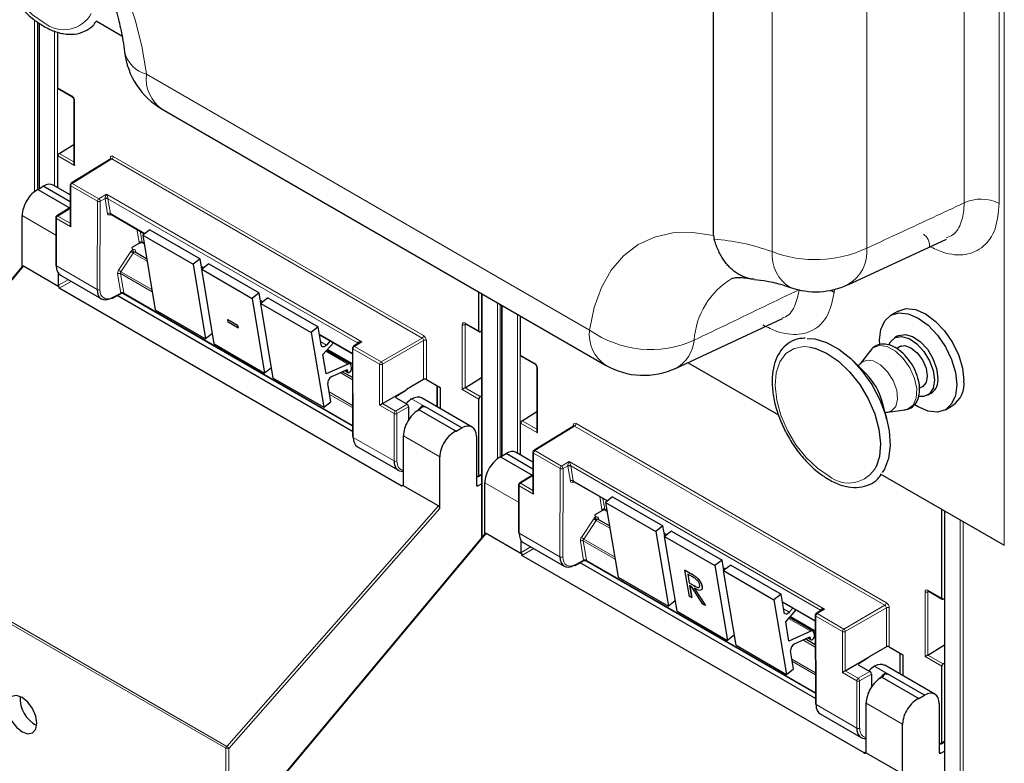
# Paper-space layout 'Blatt2' of a CAD drawing. Header units: millimetres. Extents: x 5 to 418, y 2 to 292.
# Tile 8 of 103: x 127 to 143, y 119 to 131. Entities that reach past the tile are written whole.
import ezdxf

# ---------------------------------------------------------------- set-up
doc = ezdxf.new("R2010")
doc.units = ezdxf.units.MM

psp = doc.layouts.new('Blatt2')

# ---------------------------------------------------------------- linework, layer by layer
at = {"color": 7, "linetype": 'Continuous', "lineweight": 18}
for p, q in [((143.421, 122.736), (143.421, 192.954)), ((142.762, 128.337), (142.762, 191.554)), ((143.336, 191.545), (143.336, 128.328)), ((141.171, 190.635), (141.171, 127.598)), ((139.623, 127.541), (139.623, 190.578)), ((127.551, 128.523), (127.551, 131.33)), ((127.598, 131.298), (127.598, 128.552)), ((127.63, 131.277), (127.63, 128.571)), ((127.879, 128.616), (127.879, 131.15)), ((127.925, 131.136), (127.925, 128.589)), ((129.381, 130.444), (136.634, 126.256)), ((127.932, 130.221), (128.158, 130.09)), ((128.205, 130.009), (128.205, 128.949)), ((128.205, 128.949), (127.932, 129.107)), ((127.954, 129.147), (128.195, 129.008)), ((128.838, 129.099), (133.917, 126.168)), ((128.815, 129.059), (128.166, 128.657)), ((128.791, 129.056), (128.791, 129.072)), ((133.893, 126.127), (128.815, 129.059)), ((128.578, 128.365), (128.142, 128.617)), ((128.142, 128.617), (128.142, 127.946)), ((128.166, 128.657), (128.601, 128.406)), ((128.601, 128.406), (128.727, 128.479)), ((128.727, 128.479), (132.907, 126.066)), ((128.574, 126.921), (128.578, 128.365)), ((128.625, 128.365), (128.621, 126.921)), ((128.704, 128.411), (128.625, 128.365)), ((128.745, 128.161), (128.705, 128.403)), ((132.838, 126.047), (128.751, 128.407)), ((128.751, 128.407), (128.791, 128.165)), ((127.897, 127.813), (127.346, 128.131)), ((128.115, 128.238), (127.93, 128.123)), ((127.93, 128.123), (128.133, 128.006)), ((128.818, 128.142), (128.776, 128.136)), ((128.791, 128.165), (129.357, 127.838)), ((127.907, 128.082), (127.907, 127.306)), ((128.142, 127.946), (127.907, 128.082)), ((129.262, 127.694), (129.227, 127.906)), ((129.279, 127.876), (129.309, 127.698)), ((129.309, 127.698), (129.342, 127.679)), ((128.926, 127.238), (129.128, 127.542)), ((129.167, 127.516), (128.965, 127.212)), ((129.167, 127.516), (129.391, 127.386)), ((129.204, 127.553), (129.208, 127.527)), ((127.369, 127.301), (124.024, 123.297)), ((127.907, 127.306), (128.574, 126.921)), ((129.375, 127.431), (129.383, 127.435)), ((130.281, 127.305), (130.323, 127.281)), ((128.962, 126.864), (128.91, 127.178)), ((129.476, 126.882), (128.956, 127.182)), ((128.956, 127.182), (129.009, 126.869)), ((128.965, 127.212), (129.469, 126.92)), ((127.942, 126.99), (128.1, 127.082)), ((128.147, 127.055), (127.952, 126.942)), ((128.832, 126.794), (128.962, 126.864)), ((129.009, 126.86), (132.756, 124.697)), ((134.876, 126.849), (134.876, 122.868)), ((140.579, 126.908), (140.636, 126.874)), ((140.642, 126.922), (140.636, 126.874)), ((131.248, 126.747), (131.29, 126.723)), ((135.125, 124.151), (135.125, 126.705)), ((135.172, 126.678), (135.172, 124.18)), ((135.204, 126.659), (135.204, 124.199)), ((135.453, 124.244), (135.453, 126.515)), ((134.55, 125.286), (134.55, 126.346)), ((134.612, 126.353), (134.596, 126.346)), ((134.596, 126.346), (134.596, 125.313)), ((134.597, 126.373), (134.823, 126.243)), ((135.5, 126.488), (135.5, 124.217)), ((132.214, 126.189), (132.753, 125.878)), ((132.235, 126.066), (132.327, 126.013)), ((132.907, 126.066), (132.785, 125.99)), ((132.84, 126.036), (132.838, 126.047)), ((133.221, 125.739), (133.893, 126.127)), ((133.917, 126.086), (133.245, 125.698)), ((133.917, 125.448), (133.917, 126.086)), ((133.964, 126.086), (133.964, 125.448)), ((132.318, 125.911), (132.681, 125.702)), ((132.347, 125.945), (132.753, 125.71)), ((132.762, 125.95), (132.766, 124.501)), ((133.198, 125.698), (132.762, 125.95)), ((132.785, 125.99), (133.221, 125.739)), ((133.198, 125.028), (133.198, 125.698)), ((133.245, 125.698), (133.245, 125.055)), ((135.506, 125.849), (135.732, 125.718)), ((132.552, 125.561), (132.754, 125.445)), ((132.638, 125.6), (132.67, 125.582)), ((132.753, 125.623), (132.74, 125.63)), ((135.779, 125.636), (135.779, 124.577)), ((132.372, 125.245), (132.755, 125.024)), ((132.755, 124.989), (132.379, 125.206)), ((134.135, 125.005), (134.135, 125.349)), ((134.823, 125.129), (134.55, 125.286)), ((134.596, 125.313), (134.845, 125.169)), ((133.245, 125.055), (133.457, 124.932)), ((133.468, 125.175), (133.468, 125.148)), ((133.722, 125.13), (133.935, 125.007)), ((133.434, 124.892), (133.198, 125.028)), ((133.434, 124.116), (133.434, 124.892)), ((133.457, 124.932), (133.649, 125.043)), ((133.673, 125.003), (133.48, 124.892)), ((133.48, 124.892), (133.48, 124.116)), ((135.779, 124.577), (135.506, 124.734)), ((135.528, 124.774), (135.769, 124.635)), ((136.412, 124.727), (141.491, 121.795)), ((136.389, 124.686), (135.74, 124.285)), ((136.365, 124.684), (136.365, 124.7)), ((141.467, 121.755), (136.389, 124.686)), ((132.766, 124.501), (133.434, 124.116)), ((134.183, 124.184), (133.587, 124.528)), ((136.152, 123.993), (135.716, 124.244)), ((135.716, 124.244), (135.716, 123.574)), ((135.74, 124.285), (136.175, 124.033)), ((136.175, 124.033), (136.301, 124.106)), ((136.301, 124.106), (140.481, 121.693)), ((136.148, 122.549), (136.152, 123.993)), ((136.199, 123.993), (136.195, 122.548)), ((136.278, 124.038), (136.199, 123.993)), ((136.319, 123.788), (136.279, 124.03)), ((140.412, 121.675), (136.325, 124.035)), ((136.325, 124.035), (136.366, 123.792)), ((134.823, 123.876), (134.866, 123.902)), ((135.471, 123.44), (134.92, 123.758)), ((135.69, 123.865), (135.504, 123.751)), ((136.392, 123.77), (136.35, 123.764)), ((136.366, 123.792), (136.931, 123.466)), ((133.551, 123.71), (133.587, 123.732)), ((134.782, 123.723), (134.806, 123.709)), ((135.481, 123.71), (135.481, 122.934)), ((135.716, 123.574), (135.481, 123.71)), ((135.504, 123.751), (135.707, 123.633)), ((136.837, 123.322), (136.801, 123.534)), ((136.853, 123.504), (136.883, 123.326)), ((124.024, 123.297), (130.695, 119.446)), ((130.695, 119.446), (134.159, 123.381)), ((134.183, 123.337), (130.729, 119.414)), ((136.883, 123.326), (136.916, 123.307)), ((142.45, 123.297), (142.45, 113.29)), ((130.682, 119.415), (124.011, 123.266)), ((136.5, 122.865), (136.702, 123.169)), ((136.741, 123.143), (136.539, 122.839)), ((136.741, 123.143), (136.965, 123.014)), ((136.778, 123.181), (136.782, 123.154)), ((142.699, 112.932), (142.699, 123.153)), ((142.746, 123.126), (142.746, 112.932)), ((136.949, 123.058), (136.957, 123.063)), ((134.943, 122.928), (131.598, 118.925)), ((135.481, 122.934), (136.148, 122.549)), ((136.536, 122.492), (136.484, 122.805)), ((137.05, 122.509), (136.53, 122.809)), ((136.53, 122.809), (136.583, 122.496)), ((136.539, 122.839), (137.043, 122.548)), ((137.855, 122.932), (137.897, 122.908)), ((135.516, 122.618), (135.674, 122.709)), ((135.721, 122.682), (135.526, 122.57)), ((136.406, 122.422), (136.536, 122.492)), ((136.583, 122.487), (140.33, 120.324)), ((138.822, 122.374), (138.864, 122.35)), ((138.278, 122.281), (138.279, 122.282)), ((138.339, 122.077), (138.34, 122.078)), ((142.171, 122.001), (142.397, 121.87)), ((142.124, 120.914), (142.124, 121.974)), ((142.186, 121.981), (142.17, 121.973)), ((142.17, 121.973), (142.17, 120.941)), ((139.788, 121.817), (140.327, 121.506)), ((139.809, 121.694), (139.901, 121.64)), ((140.481, 121.693), (140.36, 121.618)), ((140.414, 121.664), (140.412, 121.675)), ((140.795, 121.366), (141.467, 121.755)), ((141.491, 121.714), (140.819, 121.326)), ((141.491, 121.075), (141.491, 121.714)), ((141.538, 121.714), (141.538, 121.076)), ((139.892, 121.539), (140.255, 121.329)), ((139.921, 121.572), (140.327, 121.338)), ((140.336, 121.577), (140.34, 120.129)), ((140.772, 121.326), (140.336, 121.577)), ((140.36, 121.618), (140.795, 121.366)), ((140.126, 121.189), (140.328, 121.072)), ((140.212, 121.228), (140.244, 121.209)), ((140.327, 121.25), (140.314, 121.258)), ((140.772, 120.655), (140.772, 121.326)), ((140.819, 121.326), (140.819, 120.682)), ((139.946, 120.872), (140.329, 120.651)), ((141.709, 120.632), (141.709, 120.977)), ((142.397, 120.756), (142.124, 120.914)), ((142.17, 120.94), (142.419, 120.796)), ((140.329, 120.616), (139.953, 120.834)), ((141.042, 120.802), (141.042, 120.775)), ((141.297, 120.758), (141.509, 120.635)), ((141.008, 120.519), (140.772, 120.655)), ((140.819, 120.682), (141.031, 120.56)), ((141.031, 120.56), (141.223, 120.671)), ((141.247, 120.63), (141.054, 120.519)), ((141.008, 119.743), (141.008, 120.519)), ((141.054, 120.519), (141.054, 119.743)), ((140.34, 120.129), (141.008, 119.743)), ((141.757, 119.811), (141.161, 120.155)), ((130.682, 101.523), (130.682, 119.415)), ((130.729, 119.414), (130.729, 101.523)), ((142.397, 119.503), (142.44, 119.53)), ((141.125, 119.338), (141.161, 119.36)), ((142.356, 119.351), (142.38, 119.337))]:
    psp.add_line(p, q, dxfattribs=at)
at = {"color": 7, "linetype": 'Continuous', "lineweight": 25}
for p, q in [((138.664, 127.803), (138.664, 190.958)), ((127.62, 131.284), (127.62, 128.565)), ((128.559, 131.316), (128.98, 131.072)), ((127.932, 130.221), (127.932, 131.134)), ((127.939, 130.206), (128.165, 130.075)), ((128.195, 130.022), (128.195, 128.982)), ((129.64, 129.871), (136.893, 125.684)), ((127.954, 129.147), (128.195, 129.295)), ((127.932, 128.586), (127.932, 129.107)), ((128.798, 129.06), (128.148, 128.659)), ((127.604, 128.555), (127.693, 128.61)), ((128.133, 128.357), (127.693, 128.61)), ((128.133, 128.47), (127.857, 128.629)), ((128.133, 128.63), (128.133, 127.979)), ((127.604, 128.555), (128.133, 128.25)), ((127.346, 127.294), (127.346, 128.131)), ((128.099, 128.239), (127.913, 128.124)), ((128.133, 128.228), (128.115, 128.238)), ((128.798, 128.154), (129.352, 127.834)), ((127.897, 128.096), (127.897, 127.32)), ((129.436, 127.9), (129.32, 127.81)), ((129.32, 127.81), (129.525, 126.588)), ((129.32, 127.81), (130.145, 127.334)), ((129.436, 127.9), (130.261, 127.424)), ((138.664, 127.803), (138.672, 127.747)), ((129.269, 127.679), (129.145, 127.608)), ((129.316, 127.688), (129.343, 127.672)), ((140.862, 126.997), (142.476, 127.747)), ((129.145, 127.608), (129.152, 127.567)), ((129.152, 127.567), (129.152, 127.567)), ((129.385, 127.425), (129.198, 127.533)), ((127.949, 126.966), (127.369, 127.301)), ((130.261, 127.424), (130.145, 127.334)), ((130.145, 127.334), (130.35, 126.112)), ((130.29, 127.254), (130.261, 127.424)), ((130.403, 127.343), (130.287, 127.252)), ((130.403, 127.343), (131.228, 126.866)), ((127.35, 127.299), (124.009, 123.301)), ((127.942, 126.99), (127.942, 127.184)), ((127.975, 127.154), (128.644, 126.768)), ((130.283, 127.297), (130.318, 127.277)), ((130.287, 127.252), (131.112, 126.776)), ((130.491, 126.03), (130.287, 127.252)), ((133.551, 123.71), (127.952, 126.942)), ((128.825, 126.779), (128.97, 126.857)), ((132.756, 124.599), (128.905, 126.822)), ((129.002, 126.857), (132.756, 124.69)), ((131.228, 126.866), (131.112, 126.776)), ((131.256, 126.697), (131.228, 126.866)), ((134.823, 126.243), (134.823, 126.879)), ((134.866, 126.854), (134.866, 122.856)), ((131.112, 126.776), (131.316, 125.554)), ((131.249, 126.739), (131.284, 126.719)), ((131.369, 126.785), (131.253, 126.694)), ((131.253, 126.694), (132.078, 126.218)), ((131.458, 125.472), (131.253, 126.694)), ((131.369, 126.785), (132.194, 126.308)), ((135.194, 126.665), (135.194, 124.193)), ((129.525, 126.588), (130.35, 126.112)), ((141.683, 126.568), (141.565, 126.5)), ((130.713, 126.43), (130.714, 126.431)), ((130.713, 126.43), (130.871, 126.338)), ((130.72, 126.386), (130.713, 126.43)), ((130.714, 126.431), (130.873, 126.339)), ((130.879, 126.294), (130.72, 126.386)), ((130.871, 126.338), (130.873, 126.339)), ((130.871, 126.338), (130.879, 126.294)), ((130.873, 126.339), (130.88, 126.295)), ((134.604, 126.358), (134.83, 126.228)), ((135.506, 125.849), (135.506, 126.485)), ((138.052, 125.633), (139.789, 126.447)), ((130.463, 126.2), (130.35, 126.112)), ((130.879, 126.294), (130.88, 126.295)), ((132.194, 126.308), (132.078, 126.218)), ((132.078, 126.218), (132.283, 124.996)), ((132.243, 126.014), (132.194, 126.308)), ((132.215, 126.181), (132.753, 125.871)), ((134.866, 126.24), (134.845, 126.229)), ((130.491, 126.03), (131.316, 125.554)), ((132.27, 125.856), (132.441, 126.051)), ((132.388, 126.082), (132.327, 126.013)), ((132.857, 126.047), (132.768, 125.992)), ((141.681, 126.162), (141.622, 126.128)), ((132.323, 125.539), (132.27, 125.856)), ((132.717, 125.703), (132.331, 125.926)), ((132.343, 125.94), (132.753, 125.703)), ((132.752, 125.963), (132.756, 124.515)), ((141.23, 125.926), (141.062, 125.704)), ((141.225, 125.919), (141.23, 125.926)), ((141.734, 126), (141.657, 125.956)), ((132.681, 125.702), (132.323, 125.539)), ((135.513, 125.833), (135.739, 125.703)), ((138.245, 125.724), (139.727, 124.869)), ((141.164, 125.536), (140.947, 125.752)), ((131.429, 125.642), (131.316, 125.554)), ((132.413, 125.498), (132.665, 125.612)), ((132.754, 125.48), (132.586, 125.577)), ((132.628, 125.596), (132.68, 125.566)), ((132.665, 125.612), (132.67, 125.582)), ((132.74, 125.636), (132.733, 125.676)), ((132.753, 125.633), (132.739, 125.642)), ((135.769, 125.65), (135.769, 124.61)), ((131.458, 125.472), (132.283, 124.996)), ((132.399, 125.086), (132.349, 125.381)), ((133.917, 125.448), (133.638, 125.284)), ((133.964, 125.448), (134.189, 125.318)), ((134.596, 125.313), (134.866, 125.48)), ((133.245, 125.055), (133.638, 125.282)), ((133.468, 125.175), (133.638, 125.282)), ((133.638, 125.284), (133.638, 125.282)), ((134.144, 124.999), (134.144, 125.344)), ((134.189, 125.318), (134.189, 124.973)), ((142.032, 125.307), (142.109, 125.351)), ((142.164, 125.19), (142.223, 125.224)), ((132.283, 124.996), (132.399, 125.086)), ((133.468, 125.148), (133.649, 125.043)), ((134.712, 124.671), (133.892, 125.145)), ((134.823, 123.876), (134.823, 125.129)), ((134.845, 125.169), (134.866, 125.183)), ((141.5, 124.794), (141.422, 125.09)), ((133.673, 125.003), (133.673, 124.79)), ((133.844, 124.953), (133.828, 124.944)), ((133.844, 124.953), (134.45, 124.603)), ((133.903, 125.016), (133.926, 125.002)), ((133.926, 125.002), (133.935, 125.007)), ((134.543, 124.657), (133.935, 125.007)), ((135.528, 124.774), (135.769, 124.923)), ((141.516, 124.917), (141.793, 124.952)), ((142.457, 124.955), (142.575, 125.023)), ((135.506, 124.213), (135.506, 124.734)), ((134.45, 124.603), (134.543, 124.657)), ((136.372, 124.688), (135.722, 124.286)), ((133.587, 123.731), (133.587, 124.528)), ((134.782, 124.518), (134.782, 123.724)), ((132.835, 124.349), (133.504, 123.963)), ((135.707, 124.097), (135.431, 124.256)), ((135.707, 124.258), (135.707, 123.607)), ((134.183, 123.337), (134.183, 124.184)), ((135.178, 124.183), (135.267, 124.238)), ((135.178, 124.183), (135.707, 123.878)), ((135.707, 123.984), (135.267, 124.238)), ((134.799, 123.862), (134.782, 123.872)), ((134.816, 123.861), (134.866, 123.891)), ((134.92, 122.921), (134.92, 123.758)), ((135.673, 123.867), (135.487, 123.752)), ((135.707, 123.855), (135.69, 123.865)), ((136.372, 123.781), (136.926, 123.462)), ((141.392, 123.907), (143.421, 122.736)), ((134.159, 123.381), (133.58, 123.716)), ((134.806, 123.709), (134.866, 123.742)), ((135.471, 123.724), (135.471, 122.948)), ((137.01, 123.528), (136.894, 123.437)), ((136.894, 123.437), (137.099, 122.215)), ((136.894, 123.437), (137.719, 122.961)), ((137.01, 123.528), (137.835, 123.052)), ((136.843, 123.307), (136.72, 123.236)), ((136.89, 123.315), (136.917, 123.299)), ((142.397, 121.87), (142.397, 123.327)), ((142.44, 123.302), (142.44, 113.303)), ((136.72, 123.236), (136.726, 123.195)), ((136.726, 123.195), (136.726, 123.195)), ((136.959, 123.052), (136.772, 123.16)), ((137.835, 123.052), (137.719, 122.961)), ((137.719, 122.961), (137.924, 121.739)), ((137.864, 122.882), (137.835, 123.052)), ((137.977, 122.97), (137.861, 122.88)), ((137.977, 122.97), (138.802, 122.494)), ((134.925, 122.927), (131.583, 118.928)), ((135.523, 122.593), (134.943, 122.928)), ((135.516, 122.618), (135.516, 122.811)), ((137.857, 122.925), (137.892, 122.904)), ((137.861, 122.88), (138.686, 122.403)), ((138.065, 121.657), (137.861, 122.88)), ((135.549, 122.782), (136.218, 122.396)), ((141.125, 119.338), (135.526, 122.57)), ((136.399, 122.407), (136.544, 122.485)), ((136.577, 122.484), (140.33, 120.317)), ((138.802, 122.494), (138.686, 122.403)), ((138.83, 122.324), (138.802, 122.494)), ((140.33, 120.227), (136.479, 122.45)), ((138.195, 122.329), (138.196, 122.33)), ((138.195, 122.329), (138.278, 122.281)), ((138.267, 121.901), (138.195, 122.329)), ((138.196, 122.33), (138.279, 122.282)), ((138.686, 122.403), (138.89, 121.181)), ((138.823, 122.367), (138.858, 122.346)), ((138.943, 122.412), (138.827, 122.322)), ((138.827, 122.322), (139.652, 121.845)), ((139.032, 121.1), (138.827, 122.322)), ((138.943, 122.412), (139.768, 121.936)), ((137.099, 122.215), (137.924, 121.739)), ((138.317, 122.219), (138.24, 122.264)), ((138.24, 122.264), (138.263, 122.121)), ((138.241, 122.263), (138.265, 122.122)), ((138.372, 122.222), (138.373, 122.222)), ((138.263, 122.121), (138.265, 122.122)), ((138.263, 122.121), (138.339, 122.077)), ((138.265, 122.122), (138.34, 122.078)), ((138.301, 122.06), (138.271, 122.077)), ((138.271, 122.077), (138.304, 121.88)), ((138.272, 122.076), (138.305, 121.881)), ((138.485, 121.775), (138.301, 122.06)), ((138.347, 122.033), (138.531, 121.749)), ((138.348, 122.034), (138.532, 121.749)), ((138.473, 122.065), (138.475, 122.066)), ((142.178, 121.986), (142.404, 121.855)), ((138.037, 121.827), (137.924, 121.739)), ((138.304, 121.88), (138.267, 121.901)), ((138.304, 121.88), (138.305, 121.881)), ((139.768, 121.936), (139.652, 121.845)), ((139.652, 121.845), (139.857, 120.623)), ((139.817, 121.641), (139.768, 121.936)), ((142.44, 121.868), (142.419, 121.856)), ((138.531, 121.749), (138.485, 121.775)), ((138.531, 121.749), (138.532, 121.749)), ((139.789, 121.809), (140.327, 121.499)), ((139.844, 121.484), (140.015, 121.679)), ((139.962, 121.709), (139.901, 121.64)), ((140.432, 121.674), (140.342, 121.619)), ((138.065, 121.657), (138.89, 121.181)), ((140.291, 121.33), (139.905, 121.553)), ((139.917, 121.568), (140.327, 121.331)), ((140.327, 121.591), (140.33, 120.142)), ((139.897, 121.166), (139.844, 121.484)), ((139.003, 121.269), (138.89, 121.181)), ((140.255, 121.329), (139.897, 121.166)), ((139.988, 121.125), (140.239, 121.24)), ((140.328, 121.108), (140.16, 121.204)), ((140.202, 121.223), (140.254, 121.193)), ((140.239, 121.24), (140.244, 121.209)), ((140.314, 121.264), (140.307, 121.304)), ((140.327, 121.261), (140.313, 121.269)), ((139.032, 121.1), (139.857, 120.623)), ((141.491, 121.075), (141.212, 120.912)), ((141.538, 121.076), (141.763, 120.946)), ((142.17, 120.941), (142.44, 121.107)), ((139.973, 120.714), (139.923, 121.009)), ((140.819, 120.682), (141.212, 120.91)), ((141.042, 120.802), (141.212, 120.91)), ((141.212, 120.912), (141.212, 120.91)), ((141.718, 120.627), (141.718, 120.972)), ((141.763, 120.946), (141.763, 120.601)), ((139.857, 120.623), (139.973, 120.714)), ((141.043, 120.775), (141.223, 120.671)), ((142.286, 120.299), (141.466, 120.773)), ((142.397, 119.503), (142.397, 120.756)), ((142.419, 120.796), (142.44, 120.81)), ((141.247, 120.63), (141.247, 120.417)), ((141.418, 120.581), (141.403, 120.571)), ((141.418, 120.581), (142.024, 120.231)), ((141.477, 120.644), (141.501, 120.63)), ((141.501, 120.63), (141.509, 120.635)), ((142.117, 120.284), (141.509, 120.635)), ((142.024, 120.231), (142.117, 120.284)), ((141.161, 119.359), (141.161, 120.155)), ((142.356, 120.146), (142.356, 119.351)), ((140.409, 119.976), (141.078, 119.59)), ((141.757, 118.965), (141.757, 119.811)), ((142.373, 119.49), (142.356, 119.499)), ((142.39, 119.488), (142.44, 119.519)), ((141.734, 119.008), (141.154, 119.343)), ((142.38, 119.337), (142.44, 119.369))]:
    psp.add_line(p, q, dxfattribs=at)
at = {"color": 7, "linetype": 'Continuous', "lineweight": 18, "flags": 128}
for points in [[(127.179, 134.486), (127.511, 134.181), (127.828, 133.839), (128.127, 133.465), (128.402, 133.065), (128.651, 132.643), (128.869, 132.208), (129.053, 131.763), (129.202, 131.317), (129.311, 130.875), (129.381, 130.444)], [(127.708, 131.283), (127.516, 131.413), (127.332, 131.588), (127.166, 131.798), (127.027, 132.032), (126.92, 132.28), (126.852, 132.528), (126.826, 132.764), (126.843, 132.976), (126.902, 133.154), (127.001, 133.289), (127.134, 133.373), (127.295, 133.403), (127.393, 133.396)], [(136.634, 126.256), (136.708, 126.626), (136.827, 126.955), (136.989, 127.239), (137.19, 127.474), (137.428, 127.655), (137.699, 127.78), (137.999, 127.847), (138.322, 127.855), (138.664, 127.803)], [(140.554, 123.867), (140.362, 123.998), (140.178, 124.172), (140.012, 124.382), (139.872, 124.617), (139.766, 124.864), (139.698, 125.112), (139.671, 125.348), (139.688, 125.56), (139.748, 125.738), (139.847, 125.873), (139.98, 125.957), (140.141, 125.988), (140.238, 125.98)], [(141.23, 125.926), (141.272, 125.968), (141.377, 126.006), (141.503, 125.987), (141.638, 125.913), (141.766, 125.792), (141.874, 125.637), (141.951, 125.465), (141.987, 125.294), (141.979, 125.143), (141.928, 125.028), (141.839, 124.963), (141.793, 124.952)], [(141.062, 125.704), (141.076, 125.72), (141.164, 125.767), (141.276, 125.756), (141.397, 125.689), (141.512, 125.575), (141.603, 125.43), (141.66, 125.273), (141.674, 125.126), (141.644, 125.008), (141.573, 124.935), (141.515, 124.917)]]:
    psp.add_lwpolyline(points, dxfattribs=at)
at = {"color": 7, "linetype": 'Continuous', "lineweight": 25, "flags": 128}
for points in [[(141.383, 126.029), (141.381, 126.091), (141.402, 126.267), (141.465, 126.407), (141.565, 126.5), (141.696, 126.54), (141.848, 126.525), (142.011, 126.455), (142.174, 126.336), (142.326, 126.176), (142.457, 125.985), (142.557, 125.776), (142.62, 125.564), (142.642, 125.363), (142.642, 125.363)], [(141.683, 126.568), (141.814, 126.608), (141.966, 126.593), (142.129, 126.523), (142.292, 126.404), (142.444, 126.244), (142.575, 126.053), (142.675, 125.844), (142.738, 125.632), (142.759, 125.431)], [(141.681, 126.162), (141.693, 126.168), (141.798, 126.187), (141.921, 126.152), (142.046, 126.068), (142.162, 125.943), (142.254, 125.79), (142.314, 125.628), (142.335, 125.472)], [(132.327, 126.013), (132.314, 126), (132.301, 125.991), (132.287, 125.985), (132.275, 125.983), (132.263, 125.985), (132.254, 125.991), (132.247, 126.001), (132.243, 126.014)], [(140.197, 126.12), (140.32, 126.113), (140.513, 126.056), (140.712, 125.947), (140.908, 125.79), (141.09, 125.593), (141.251, 125.366), (141.384, 125.118), (141.481, 124.861), (141.539, 124.608), (141.555, 124.37), (141.527, 124.158), (141.458, 123.983), (141.42, 123.926)], [(141.532, 126.015), (141.556, 126.064), (141.634, 126.134), (141.739, 126.153), (141.862, 126.118), (141.987, 126.034), (142.103, 125.909), (142.196, 125.756), (142.256, 125.594), (142.276, 125.438)], [(140.238, 125.98), (140.322, 125.962), (140.513, 125.882), (140.705, 125.751), (140.889, 125.576), (141.055, 125.367), (141.195, 125.132), (141.301, 124.885), (141.369, 124.637), (141.396, 124.401), (141.379, 124.188), (141.325, 124.022)], [(141.678, 125.968), (141.704, 125.988), (141.791, 126.005), (141.893, 125.969), (141.996, 125.886), (142.083, 125.769), (142.141, 125.635), (142.161, 125.505)], [(132.67, 125.582), (132.675, 125.57), (132.685, 125.564), (132.697, 125.565), (132.711, 125.572), (132.724, 125.585), (132.734, 125.602), (132.739, 125.62), (132.74, 125.636)], [(142.276, 125.438), (142.256, 125.307), (142.196, 125.213), (142.103, 125.168), (142.02, 125.169)], [(142.161, 125.505), (142.141, 125.398), (142.083, 125.331), (142.053, 125.318)], [(142.642, 125.363), (142.62, 125.187), (142.557, 125.048), (142.457, 124.955), (142.326, 124.915), (142.174, 124.93), (142.011, 124.999), (141.955, 125.034)], [(139.901, 121.64), (139.888, 121.628), (139.875, 121.618), (139.861, 121.612), (139.849, 121.611), (139.837, 121.613), (139.828, 121.619), (139.821, 121.628), (139.817, 121.641)], [(140.244, 121.209), (140.249, 121.197), (140.259, 121.191), (140.271, 121.192), (140.285, 121.2), (140.298, 121.213), (140.308, 121.23), (140.313, 121.247), (140.314, 121.264)], [(127.347, 120.246), (127.254, 120.279), (127.175, 120.264), (127.122, 120.203), (127.103, 120.106), (127.122, 119.988), (127.175, 119.866), (127.254, 119.76), (127.347, 119.684), (127.44, 119.652), (127.519, 119.667), (127.572, 119.728), (127.59, 119.825), (127.572, 119.943), (127.519, 120.065), (127.44, 120.171), (127.347, 120.246)]]:
    psp.add_lwpolyline(points, dxfattribs=at)
at = {"color": 7, "linetype": 'Continuous', "lineweight": 18}
for centre, radius, start, end in [((128.028, 131.685), 0.514, 231.5151, 331.2669), ((129.513, 130.931), 0.505, 193.9427, 254.838), ((129.979, 130.37), 0.603, 172.9554, 235.7325), ((128.174, 130.088), 0.0161, 172.9606, 235.6794), ((128.212, 130.024), 0.0169, 186.7025, 245.4816), ((128.787, 129.102), 0.0514, 303.2297, 357.3477), ((128.783, 129.056), 0.0182, 19.2634, 64.3043), ((128.149, 128.632), 0.016, 184.1293, 247.1908), ((128.194, 128.614), 0.0514, 123.2297, 177.3477), ((128.156, 128.644), 0.0162, 53.4892, 117.3259), ((128.629, 128.363), 0.0514, 123.2297, 177.3477), ((128.602, 128.411), 0.0512, 242.4759, 296.7416), ((128.572, 128.362), 0.0528, 3.4149, 56.4832), ((128.727, 128.366), 0.0504, 62.6429, 117.9178), ((128.731, 128.367), 0.0449, 63.9209, 126.4321), ((143.04, 127.755), 0.645, 62.7384, 115.5295), ((127.958, 128.08), 0.0514, 123.2297, 177.3477), ((127.92, 128.11), 0.0162, 53.4892, 117.3259), ((128.772, 128.124), 0.0449, 63.9209, 126.4321), ((128.799, 128.132), 0.0238, 102.175, 169.771), ((127.913, 128.097), 0.016, 184.1293, 247.1908), ((141.981, 127.644), 0.216, 355.7205, 56.8414), ((129.289, 127.658), 0.0449, 63.9209, 126.4321), ((129.386, 127.88), 0.425, 232.6804, 238.9253), ((129.215, 127.536), 0.0204, 123.7902, 182.0212), ((140.229, 127.479), 0.609, 174.2005, 239.4706), ((140.33, 129.387), 1.977, 249.0408, 295.1728), ((140.544, 127.544), 0.63, 300.388, 4.8988), ((128.936, 127.141), 0.0449, 63.9209, 126.4321), ((129.184, 127.576), 0.425, 232.6804, 238.9253), ((139.602, 126.013), 1.259, 120.416, 176.4589), ((128.598, 126.967), 0.0512, 242.4759, 296.7416), ((128.989, 126.828), 0.0449, 63.9209, 126.4321), ((128.986, 126.826), 0.0408, 54.9274, 123.3475), ((128.816, 126.793), 0.0167, 303.6026, 5.3504), ((134.573, 126.392), 0.0514, 242.6565, 296.7662), ((134.613, 126.371), 0.0165, 173.888, 234.7998), ((137.232, 126.182), 0.603, 172.9554, 235.7325), ((137.635, 127.674), 1.735, 234.7813, 294.168), ((132.83, 126.035), 0.018, 17.5405, 64.455), ((132.829, 126.03), 0.0203, 30.4838, 61.6846), ((133.865, 126.17), 0.0514, 303.2297, 357.3477), ((133.94, 126.04), 0.0514, 62.6565, 116.7662), ((137.764, 126.145), 0.584, 299.215, 354.7003), ((132.769, 125.965), 0.0164, 185.2459, 246.429), ((132.814, 125.947), 0.0514, 123.2297, 177.3477), ((132.776, 125.977), 0.0167, 54.4655, 116.3558), ((133.249, 125.696), 0.0514, 123.2297, 177.3477), ((133.221, 125.744), 0.0514, 242.6565, 296.7662), ((133.192, 125.695), 0.0529, 3.5222, 56.4778), ((135.748, 125.716), 0.0161, 172.9606, 235.6794), ((135.786, 125.652), 0.0169, 186.7025, 245.4816), ((133.485, 124.889), 0.0514, 123.2297, 177.3477), ((133.457, 124.937), 0.0514, 242.6565, 296.7662), ((133.428, 124.888), 0.0529, 3.5222, 56.4778), ((136.361, 124.729), 0.0514, 303.2297, 357.3477), ((136.357, 124.683), 0.0182, 19.2634, 64.3043), ((135.723, 124.259), 0.016, 184.1293, 247.1908), ((135.768, 124.242), 0.0514, 123.2297, 177.3477), ((135.73, 124.272), 0.0162, 53.4892, 117.3259), ((133.457, 124.161), 0.0514, 242.6565, 296.7662), ((136.203, 123.991), 0.0514, 123.2297, 177.3477), ((136.176, 124.038), 0.0512, 242.4759, 296.7416), ((136.146, 123.989), 0.0528, 3.4149, 56.4832), ((136.302, 123.994), 0.0504, 62.6429, 117.9178), ((136.305, 123.994), 0.0449, 63.9209, 126.4321), ((140.874, 124.269), 0.514, 231.5151, 331.2669), ((136.346, 123.752), 0.0449, 63.9209, 126.4321), ((136.373, 123.759), 0.0238, 102.175, 169.771), ((135.487, 123.725), 0.016, 184.1293, 247.1908), ((135.532, 123.708), 0.0514, 123.2297, 177.3477), ((135.494, 123.737), 0.0162, 53.4892, 117.3259), ((136.863, 123.286), 0.0449, 63.9209, 126.4321), ((136.96, 123.507), 0.425, 232.6804, 238.9253), ((136.789, 123.164), 0.0204, 123.7902, 182.0212), ((136.51, 122.769), 0.0449, 63.9209, 126.4321), ((136.758, 123.203), 0.425, 232.6804, 238.9253), ((136.172, 122.594), 0.0512, 242.4759, 296.7416), ((136.563, 122.456), 0.0449, 63.9209, 126.4321), ((136.56, 122.454), 0.0408, 54.9274, 123.3475), ((136.39, 122.42), 0.0167, 303.6026, 5.3504), ((142.187, 121.999), 0.0165, 173.888, 234.7998), ((142.147, 122.019), 0.0514, 242.6565, 296.7662), ((140.404, 121.663), 0.018, 17.5405, 64.455), ((140.403, 121.657), 0.0203, 30.4838, 61.6846), ((141.439, 121.798), 0.0514, 303.2297, 357.3477), ((141.514, 121.668), 0.0514, 62.6565, 116.7662), ((140.343, 121.592), 0.0164, 185.2459, 246.429), ((140.388, 121.575), 0.0514, 123.2297, 177.3477), ((140.35, 121.604), 0.0167, 54.4655, 116.3558), ((140.823, 121.324), 0.0514, 123.2297, 177.3477), ((140.766, 121.322), 0.0529, 3.5222, 56.4778), ((140.796, 121.372), 0.0514, 242.6565, 296.7662), ((141.059, 120.517), 0.0514, 123.2297, 177.3477), ((141.002, 120.516), 0.0529, 3.5222, 56.4778), ((141.031, 120.565), 0.0514, 242.6565, 296.7662), ((141.031, 119.789), 0.0514, 242.6565, 296.7662), ((130.734, 119.412), 0.0515, 138.52, 177.2636), ((130.706, 119.46), 0.0514, 242.6565, 296.7662), ((130.637, 119.351), 0.112, 34.6783, 58.7001)]:
    psp.add_arc(centre, radius, start, end, dxfattribs=at)
at = {"color": 7, "linetype": 'Continuous', "lineweight": 25}
for centre, radius, start, end in [((130.265, 130.954), 1.25, 186.6105, 240.0027), ((128.166, 128.63), 0.0333, 121.7291, 180), ((127.93, 128.096), 0.0333, 121.7291, 180), ((127.913, 127.321), 0.016, 184.1293, 247.1908), ((140.335, 128.134), 1.25, 250.5905, 294.9636), ((128.818, 126.794), 0.0165, 233.6157, 292.9576), ((132.786, 125.963), 0.0333, 121.7318, 180.1525), ((132.699, 125.673), 0.0339, 4.7698, 122.1417), ((137.518, 126.767), 1.25, 240.0027, 295.1373), ((140.445, 124.823), 1.012, 15.2504, 44.7442), ((132.471, 125.39), 0.122, 118.1691, 184.1411), ((142.077, 125.44), 0.261, 304.1656, 7.1466), ((142.337, 125.377), 0.426, 303.9367, 7.3755), ((132.773, 124.516), 0.0164, 185.2459, 246.429), ((135.74, 124.258), 0.0333, 121.7291, 180), ((135.504, 123.724), 0.0333, 121.7291, 180), ((135.487, 122.949), 0.016, 184.1293, 247.1908), ((136.393, 122.422), 0.0165, 233.6157, 292.9576), ((140.36, 121.591), 0.0333, 121.7318, 180.1525), ((140.273, 121.301), 0.0339, 4.7698, 122.1417), ((140.045, 121.018), 0.122, 118.1691, 184.1411), ((127.808, 120.232), 0.495, 176.4112, 243.5834), ((140.347, 120.144), 0.0164, 185.2459, 246.429)]:
    psp.add_arc(centre, radius, start, end, dxfattribs=at)
for centre, major_axis, ratio, start_param, end_param in [((127.956, 130.234), (0.0171, 0.0286), 0.587369, 2.36515, 3.150629), ((127.956, 129.12), (0.0171, 0.0286), 0.587369, 0.846713, 2.36515), ((128.228, 128.963), (-0.0236, 0.0408), 0.577335, 0.785358, 1.570756), ((127.693, 128.338), (0.162, 0.291), 0.567218, 6.274758, 7.060075), ((127.578, 128.269), (0.162, 0.291), 0.567218, 0.660989, 2.347686), ((128.115, 128.211), (-0.0167, 0.0289), 0.577206, 5.498021, 6.300635), ((128.166, 127.96), (-0.0236, 0.0408), 0.577335, 0.785358, 1.570756), ((127.37, 127.27), (-0.0148, 0.0325), 0.565458, 5.613623, 6.548363), ((128.139, 127.445), (0.163, 0.291), 0.568242, 2.348502, 3.133981), ((127.965, 126.977), (-0.0167, 0.0289), 0.577557, 0.785632, 1.615746), ((128.001, 126.998), (0.0505, 0.054), 0.359583, 2.484661, 3.225039), ((128.814, 127.055), (0.171, 0.286), 0.584752, 2.365594, 3.918937), ((134.846, 126.257), (0.0162, 0.0291), 0.567218, 2.347686, 3.866122), ((135.53, 125.862), (0.0171, 0.0286), 0.587369, 2.36515, 3.150629), ((133.94, 125.434), (0.0333, 0.0008), 0.592198, 0.771607, 2.32495), ((134.573, 125.3), (0.0333, 0.0192), 0.00007, 0.837717, 2.356154), ((134.573, 125.327), (0.0333, 0.0016), 0.606667, 5.416362, 5.451269), ((133.221, 125.041), (0.0333, 0.0192), 0.00007, 0.802811, 2.356154), ((133.492, 125.162), (0.0333, 0.0005), 0.587275, 2.373339, 3.917956), ((133.722, 124.858), (0.163, 0.291), 0.568242, 0.777706, 1.182052), ((133.722, 124.858), (0.171, 0.286), 0.586378, 0.008105, 0.793422), ((134.846, 125.142), (0.0162, 0.0291), 0.567218, 0.82925, 2.347686), ((133.819, 124.666), (0.162, 0.291), 0.567218, 0.735275, 2.347686), ((133.649, 125.016), (-0.0167, 0.0289), 0.577557, 3.927224, 5.497716), ((133.911, 124.749), (0.162, 0.291), 0.566193, 0.810986, 1.231265), ((133.935, 124.735), (0.162, 0.291), 0.567218, 0.77689, 0.811796), ((135.53, 124.748), (0.0171, 0.0286), 0.587369, 0.846713, 2.36515), ((134.423, 124.318), (0.171, 0.286), 0.587369, 0.678453, 2.36515), ((134.543, 124.384), (0.171, 0.286), 0.587369, 5.506743, 7.077539), ((135.802, 124.59), (-0.0236, 0.0408), 0.577335, 0.785358, 1.570756), ((132.998, 124.639), (0.162, 0.291), 0.569814, 2.347111, 3.13259), ((135.267, 123.966), (0.162, 0.291), 0.567218, 6.274758, 7.060075), ((133.673, 124.25), (0.171, 0.286), 0.586378, 2.364218, 3.568607), ((135.152, 123.897), (0.162, 0.291), 0.567218, 0.660989, 2.347686), ((134.799, 123.889), (-0.0167, 0.0289), 0.577206, 2.356428, 3.92692), ((135.69, 123.838), (-0.0167, 0.0289), 0.577206, 5.498021, 6.300635), ((133.598, 123.766), (0.0487, 0.0552), 0.363623, 3.214844, 3.955221), ((133.564, 123.745), (-0.0167, 0.0289), 0.577206, 3.096806, 3.92692), ((134.806, 123.737), (0.0171, 0.0286), 0.587369, 2.36515, 3.918493), ((135.74, 123.587), (-0.0236, 0.0408), 0.577335, 0.785358, 1.570756), ((134.159, 123.35), (-0.0146, 0.0323), 0.574256, 4.046328, 5.609201), ((134.944, 122.898), (-0.0148, 0.0325), 0.565458, 5.613623, 6.548363), ((135.713, 123.072), (0.163, 0.291), 0.568242, 2.348502, 3.133981), ((135.539, 122.604), (-0.0167, 0.0289), 0.577557, 0.785632, 1.615746), ((135.575, 122.625), (0.0505, 0.054), 0.359583, 2.484661, 3.225039), ((136.388, 122.683), (0.171, 0.286), 0.584752, 2.365594, 3.918937), ((142.42, 121.884), (0.0162, 0.0291), 0.567218, 2.347686, 3.866122), ((141.514, 121.061), (0.0333, 0.0008), 0.592198, 0.771607, 2.32495), ((142.147, 120.928), (0.0333, 0.0192), 0.00007, 0.837717, 2.356154), ((142.147, 120.955), (0.0333, 0.0016), 0.606667, 5.416362, 5.451269), ((141.066, 120.789), (0.0333, 0.0005), 0.587275, 2.373339, 3.917956), ((141.297, 120.485), (0.163, 0.291), 0.568242, 0.777706, 1.182052), ((141.297, 120.485), (0.171, 0.286), 0.586378, 0.008105, 0.793422), ((142.42, 120.77), (0.0162, 0.0291), 0.567218, 0.82925, 2.347686), ((140.796, 120.669), (0.0333, 0.0192), 0.00007, 0.802811, 2.356154), ((141.393, 120.294), (0.162, 0.291), 0.567218, 0.735275, 2.347686), ((141.223, 120.644), (-0.0167, 0.0289), 0.577557, 3.927224, 5.497716), ((141.485, 120.376), (0.162, 0.291), 0.566193, 0.810986, 1.231265), ((141.509, 120.363), (0.162, 0.291), 0.567218, 0.77689, 0.811796), ((141.997, 119.945), (0.171, 0.286), 0.587369, 0.678453, 2.36515), ((142.117, 120.012), (0.171, 0.286), 0.587369, 5.506743, 7.077539), ((140.572, 120.267), (0.162, 0.291), 0.569814, 2.347111, 3.13259), ((141.247, 119.877), (0.171, 0.286), 0.586378, 2.364218, 3.568607), ((142.373, 119.517), (-0.0167, 0.0289), 0.577206, 2.356428, 3.92692), ((141.172, 119.394), (0.0487, 0.0552), 0.363623, 3.214844, 3.955221), ((141.138, 119.372), (-0.0167, 0.0289), 0.577206, 3.096806, 3.92692), ((142.38, 119.364), (0.0171, 0.0286), 0.587369, 2.36515, 3.918493)]:
    psp.add_ellipse(centre, major_axis=major_axis, ratio=ratio, start_param=start_param, end_param=end_param, dxfattribs=at)
at = {"color": 7, "linetype": 'Continuous', "lineweight": 18}
for centre, major_axis, ratio, start_param, end_param in [((128.158, 130.036), (-0.0333, 0.0578), 0.577908, 3.92875, 5.498633), ((128.838, 129.045), (-0.0333, 0.0578), 0.577206, 5.498021, 7.068512), ((128.814, 129.031), (-0.0158, 0.0294), 0.576503, 5.515406, 6.31802), ((128.728, 128.452), (0.0211, 0.0489), 0.234251, 1.089993, 2.663561), ((128.728, 128.452), (-0.0202, 0.0487), 0.214465, 3.634049, 5.207618), ((128.752, 128.439), (0.0344, 0.0571), 0.585558, 2.386902, 2.54121), ((128.775, 128.425), (0.0177, 0.0283), 0.593469, 2.398065, 2.552372), ((128.792, 128.196), (0.0344, 0.0571), 0.585558, 2.54121, 3.588407), ((128.816, 128.182), (0.0177, 0.0283), 0.593469, 2.552372, 3.163319), ((129.31, 127.73), (0.0344, 0.0571), 0.585558, 2.54121, 2.90933), ((129.333, 127.716), (0.0177, 0.0283), 0.593469, 2.552372, 3.163319), ((129.159, 127.517), (0.0344, 0.0571), 0.585558, 0.939456, 1.494012), ((129.158, 127.517), (0.0323, 0.0583), 0.568962, 5.662266, 7.184369), ((129.182, 127.503), (0.0177, 0.0283), 0.593469, 0.941753, 1.505175), ((129.182, 127.503), (0.0157, 0.0294), 0.560319, 6.263818, 7.183844), ((128.957, 127.213), (0.0344, 0.0571), 0.585558, 1.494012, 2.54121), ((128.98, 127.199), (0.0177, 0.0283), 0.593469, 1.505175, 2.552372), ((128.837, 127.041), (0.155, 0.257), 0.585558, 2.366677, 3.92002), ((128.938, 126.878), (-0.0241, 0.0247), 0.35216, 3.652218, 3.840823), ((128.987, 126.904), (0.0212, 0.0476), 0.236756, 2.827209, 3.438277), ((128.987, 126.904), (-0.0197, 0.0482), 0.23661, 2.84514, 3.456086), ((128.961, 126.896), (-0.0408, 0.0535), 0.467927, 3.678044, 3.866649), ((134.597, 126.319), (-0.0333, 0.0578), 0.576853, 5.499542, 7.069425), ((134.62, 126.332), (-0.0183, 0.028), 0.55464, 6.20273, 7.03952), ((132.908, 126.039), (0.0697, -0.0149), 0.370375, 1.655752, 3.22932), ((132.861, 126.066), (0.0157, 0.0294), 0.560319, 2.356971, 2.511278), ((132.908, 126.039), (0.0692, 0.017), 0.370371, 1.485914, 2.288556), ((133.893, 126.1), (-0.0167, 0.0289), 0.598058, 3.927226, 5.497718), ((133.916, 126.113), (-0.0333, 0.0577), 0.577557, 3.927224, 5.497716), ((135.732, 125.664), (-0.0333, 0.0578), 0.577908, 3.92875, 5.498633), ((136.412, 124.673), (-0.0333, 0.0578), 0.577206, 5.498021, 7.068512), ((136.388, 124.659), (-0.0158, 0.0294), 0.576503, 5.515406, 6.31802), ((133.696, 124.236), (0.154, 0.257), 0.587369, 2.36515, 3.406946), ((136.302, 124.079), (0.0211, 0.0489), 0.234251, 1.089993, 2.663561), ((136.302, 124.079), (-0.0202, 0.0487), 0.214465, 3.634049, 5.207618), ((136.326, 124.066), (0.0344, 0.0571), 0.585558, 2.386902, 2.54121), ((136.349, 124.052), (0.0177, 0.0283), 0.593469, 2.398065, 2.552372), ((136.366, 123.824), (0.0344, 0.0571), 0.585558, 2.54121, 3.588407), ((136.39, 123.81), (0.0177, 0.0283), 0.593469, 2.552372, 3.163319), ((136.884, 123.358), (0.0344, 0.0571), 0.585558, 2.54121, 2.90933), ((136.907, 123.344), (0.0177, 0.0283), 0.593469, 2.552372, 3.163319), ((136.733, 123.145), (0.0344, 0.0571), 0.585558, 0.939456, 1.494012), ((136.732, 123.144), (0.0323, 0.0583), 0.568962, 5.662266, 7.184369), ((136.756, 123.131), (0.0177, 0.0283), 0.593469, 0.941753, 1.505175), ((136.756, 123.131), (0.0157, 0.0294), 0.560319, 6.263818, 7.183844), ((136.531, 122.841), (0.0344, 0.0571), 0.585558, 1.494012, 2.54121), ((136.554, 122.827), (0.0177, 0.0283), 0.593469, 1.505175, 2.552372), ((136.411, 122.669), (0.155, 0.257), 0.585558, 2.366677, 3.92002), ((136.512, 122.505), (-0.0241, 0.0247), 0.35216, 3.652218, 3.840823), ((136.561, 122.532), (0.0212, 0.0476), 0.236756, 2.827209, 3.438277), ((136.561, 122.532), (-0.0197, 0.0482), 0.23661, 2.84514, 3.456086), ((136.535, 122.523), (-0.0408, 0.0535), 0.467927, 3.678044, 3.866649), ((142.171, 121.946), (-0.0333, 0.0578), 0.576853, 5.499542, 7.069425), ((142.194, 121.96), (-0.0183, 0.028), 0.55464, 6.20273, 7.03952), ((140.482, 121.666), (0.0697, -0.0149), 0.370375, 1.655752, 3.22932), ((140.435, 121.694), (0.0157, 0.0294), 0.560319, 2.356971, 2.511278), ((140.482, 121.666), (0.0692, 0.017), 0.370371, 1.485914, 2.288556), ((141.467, 121.727), (-0.0167, 0.0289), 0.598058, 3.927226, 5.497718), ((141.491, 121.741), (-0.0333, 0.0577), 0.577557, 3.927224, 5.497716), ((141.27, 119.863), (0.154, 0.257), 0.587369, 2.36515, 3.406946)]:
    psp.add_ellipse(centre, major_axis=major_axis, ratio=ratio, start_param=start_param, end_param=end_param, dxfattribs=at)
at = {"color": 7, "linetype": 'Continuous', "lineweight": 25}
for points, knots in [([(126.005, 134.583), (126.013, 134.587), (126.028, 134.595), (126.094, 134.605), (126.196, 134.602), (126.341, 134.574), (126.522, 134.512), (126.729, 134.413), (126.955, 134.276), (127.193, 134.099), (127.437, 133.885), (127.682, 133.634), (127.92, 133.351), (128.146, 133.041), (128.355, 132.71), (128.541, 132.365), (128.702, 132.013), (128.833, 131.661), (128.933, 131.319), (128.993, 131.034), (129.015, 130.871), (129.023, 130.81)], [0, 0, 0, 0, 0.0653877, 0.1200799, 0.1708283, 0.2244252, 0.2758021, 0.3267546, 0.3779307, 0.429693, 0.4821683, 0.53533, 0.5890737, 0.6432579, 0.6977252, 0.7523127, 0.8068333, 0.8610926, 0.9149322, 0.9682057, 1, 1, 1, 1]), ([(127.319, 133.539), (127.288, 133.539), (127.199, 133.538), (127.069, 133.481), (126.941, 133.377), (126.848, 133.231), (126.79, 133.053), (126.769, 132.846), (126.786, 132.616), (126.842, 132.374), (126.932, 132.131), (127.054, 131.894), (127.203, 131.674), (127.372, 131.48), (127.548, 131.323), (127.668, 131.25), (127.724, 131.216)], [0, 0, 0, 0, 0.037901, 0.111761, 0.183666, 0.255268, 0.328296, 0.403168, 0.479003, 0.554948, 0.63076, 0.706474, 0.782186, 0.85799, 0.933992, 1, 1, 1, 1]), ([(127.724, 131.216), (127.758, 131.199), (127.856, 131.148), (128.02, 131.1), (128.205, 131.091), (128.369, 131.138), (128.49, 131.212), (128.541, 131.283), (128.558, 131.307)], [0, 0, 0, 0, 0.106595, 0.309226, 0.511216, 0.708608, 0.900053, 1, 1, 1, 1]), ([(128.165, 130.075), (128.167, 130.074), (128.171, 130.071), (128.179, 130.063), (128.186, 130.052), (128.192, 130.04), (128.195, 130.029), (128.195, 130.025), (128.195, 130.022)], [0, 0, 0, 0, 0.161224, 0.32474, 0.5035149, 0.6909923, 0.8583236, 1, 1, 1, 1]), ([(128.801, 129.063), (128.801, 129.063), (128.801, 129.064), (128.799, 129.061), (128.798, 129.061), (128.798, 129.061)], [0, 0, 0, 0, 0.234585, 0.918463, 1, 1, 1, 1]), ([(128.794, 128.155), (128.795, 128.155), (128.795, 128.155), (128.797, 128.154), (128.798, 128.154)], [0, 0, 0, 0, 0.523722, 1, 1, 1, 1]), ([(129.312, 127.689), (129.309, 127.689), (129.3, 127.688), (129.284, 127.686), (129.273, 127.681), (129.269, 127.679)], [0, 0, 0, 0, 0.142295, 0.638048, 1, 1, 1, 1]), ([(129.312, 127.689), (129.312, 127.689), (129.311, 127.689), (129.314, 127.689), (129.315, 127.688), (129.315, 127.687)], [0, 0, 0, 0, 0.066112, 0.770891, 1, 1, 1, 1]), ([(139.33, 127.088), (139.324, 127.088), (139.294, 127.089), (139.242, 127.1), (139.174, 127.12), (139.107, 127.15), (139.042, 127.187), (138.981, 127.233), (138.924, 127.286), (138.87, 127.347), (138.82, 127.415), (138.776, 127.489), (138.736, 127.569), (138.701, 127.655), (138.682, 127.716), (138.672, 127.747)], [0, 0, 0, 0, 0.020732, 0.100948, 0.181715, 0.264222, 0.347333, 0.427472, 0.508166, 0.590611, 0.673661, 0.753799, 0.834493, 0.916943, 1, 1, 1, 1]), ([(129.152, 127.567), (129.153, 127.564), (129.154, 127.558), (129.159, 127.548), (129.166, 127.539), (129.172, 127.533), (129.177, 127.53), (129.179, 127.529), (129.179, 127.528)], [0, 0, 0, 0, 0.214711, 0.429422, 0.644123, 0.858848, 0.965995, 1, 1, 1, 1]), ([(129.198, 127.533), (129.198, 127.533), (129.196, 127.534), (129.194, 127.537), (129.195, 127.536), (129.195, 127.536)], [0, 0, 0, 0, 0.223305, 0.977467, 1, 1, 1, 1]), ([(138.965, 127.099), (138.974, 127.103), (138.991, 127.111), (139.054, 127.121), (139.147, 127.12), (139.234, 127.102), (139.274, 127.094)], [0, 0, 0, 0, 0.29602, 0.556875, 0.796934, 1, 1, 1, 1]), ([(139.33, 127.086), (139.398, 127.079), (139.541, 127.063), (139.745, 127.015), (139.878, 126.967), (139.921, 126.952)], [0, 0, 0, 0, 0.381762, 0.804233, 1, 1, 1, 1]), ([(128.971, 126.857), (128.973, 126.858), (128.979, 126.861), (128.989, 126.861), (128.998, 126.86), (129.001, 126.857), (129.001, 126.857)], [0, 0, 0, 0, 0.22684, 0.616821, 0.995683, 1, 1, 1, 1]), ([(134.599, 126.36), (134.599, 126.36), (134.6, 126.36), (134.603, 126.359), (134.604, 126.358)], [0, 0, 0, 0, 0.59177, 1, 1, 1, 1]), ([(140.164, 126.123), (140.134, 126.123), (140.045, 126.122), (139.915, 126.066), (139.787, 125.961), (139.694, 125.816), (139.636, 125.638), (139.615, 125.43), (139.632, 125.201), (139.687, 124.959), (139.778, 124.715), (139.9, 124.478), (140.048, 124.258), (140.218, 124.064), (140.394, 123.907), (140.514, 123.834), (140.569, 123.8)], [0, 0, 0, 0, 0.037901, 0.111761, 0.183666, 0.255268, 0.328296, 0.403168, 0.479003, 0.554948, 0.63076, 0.706474, 0.782186, 0.85799, 0.933992, 1, 1, 1, 1]), ([(141.775, 124.953), (141.807, 124.957), (141.879, 124.966), (141.966, 125.039), (142.022, 125.146), (142.042, 125.279), (142.024, 125.432), (141.968, 125.595), (141.88, 125.749), (141.767, 125.881), (141.638, 125.979), (141.506, 126.03), (141.384, 126.031), (141.284, 125.992), (141.245, 125.938), (141.227, 125.914)], [0, 0, 0, 0, 0.06256, 0.139571, 0.213957, 0.291574, 0.374138, 0.458008, 0.541729, 0.625767, 0.710679, 0.797219, 0.871555, 0.943384, 1, 1, 1, 1]), ([(135.739, 125.703), (135.741, 125.701), (135.745, 125.699), (135.753, 125.69), (135.76, 125.68), (135.766, 125.668), (135.769, 125.657), (135.769, 125.652), (135.769, 125.65)], [0, 0, 0, 0, 0.161224, 0.32474, 0.5035149, 0.6909923, 0.8583236, 1, 1, 1, 1]), ([(141.06, 125.703), (141.053, 125.693), (141.043, 125.681), (141.028, 125.676), (141.025, 125.675)], [0, 0, 0, 0, 0.809463, 1, 1, 1, 1]), ([(133.903, 125.016), (133.903, 125.016), (133.903, 125.016), (133.903, 125.016), (133.903, 125.015), (133.901, 125.011), (133.89, 124.998), (133.872, 124.977), (133.853, 124.961), (133.844, 124.953)], [0, 0, 0, 0, 0.001889, 0.004446, 0.011168, 0.040889, 0.158687, 0.629671, 1, 1, 1, 1]), ([(141.472, 124.899), (141.476, 124.902), (141.489, 124.913), (141.503, 124.914), (141.513, 124.915)], [0, 0, 0, 0, 0.235129, 1, 1, 1, 1]), ([(136.375, 124.691), (136.375, 124.691), (136.375, 124.691), (136.373, 124.689), (136.372, 124.688), (136.372, 124.688)], [0, 0, 0, 0, 0.234585, 0.918463, 1, 1, 1, 1]), ([(136.369, 123.783), (136.369, 123.783), (136.369, 123.783), (136.371, 123.782), (136.372, 123.781)], [0, 0, 0, 0, 0.523722, 1, 1, 1, 1]), ([(140.569, 123.8), (140.603, 123.783), (140.702, 123.732), (140.865, 123.684), (141.05, 123.676), (141.215, 123.722), (141.336, 123.796), (141.386, 123.867), (141.404, 123.891)], [0, 0, 0, 0, 0.106595, 0.309226, 0.511216, 0.708608, 0.900053, 1, 1, 1, 1]), ([(136.886, 123.316), (136.884, 123.316), (136.874, 123.316), (136.858, 123.314), (136.847, 123.309), (136.843, 123.307)], [0, 0, 0, 0, 0.142295, 0.638048, 1, 1, 1, 1]), ([(136.886, 123.316), (136.886, 123.316), (136.885, 123.316), (136.888, 123.316), (136.889, 123.315), (136.889, 123.315)], [0, 0, 0, 0, 0.066112, 0.770891, 1, 1, 1, 1]), ([(136.726, 123.195), (136.727, 123.192), (136.728, 123.186), (136.733, 123.176), (136.74, 123.167), (136.747, 123.16), (136.751, 123.157), (136.753, 123.156), (136.753, 123.156)], [0, 0, 0, 0, 0.214711, 0.429422, 0.644123, 0.858848, 0.965995, 1, 1, 1, 1]), ([(136.772, 123.16), (136.772, 123.161), (136.77, 123.161), (136.768, 123.164), (136.769, 123.164), (136.769, 123.164)], [0, 0, 0, 0, 0.223305, 0.977467, 1, 1, 1, 1]), ([(136.545, 122.485), (136.547, 122.486), (136.553, 122.489), (136.563, 122.489), (136.572, 122.487), (136.575, 122.485), (136.575, 122.485)], [0, 0, 0, 0, 0.22684, 0.616821, 0.995683, 1, 1, 1, 1]), ([(138.278, 122.281), (138.295, 122.271), (138.327, 122.253), (138.358, 122.231), (138.372, 122.222)], [0, 0, 0, 0, 0.56024, 1, 1, 1, 1]), ([(138.279, 122.282), (138.296, 122.272), (138.328, 122.254), (138.359, 122.232), (138.373, 122.222)], [0, 0, 0, 0, 0.56024, 1, 1, 1, 1]), ([(138.436, 122.086), (138.435, 122.093), (138.432, 122.106), (138.421, 122.128), (138.407, 122.149), (138.373, 122.188), (138.342, 122.205), (138.317, 122.219)], [0, 0, 0, 0, 0.125307, 0.250617, 0.375954, 0.501281, 1, 1, 1, 1]), ([(138.372, 122.222), (138.386, 122.21), (138.413, 122.186), (138.445, 122.141), (138.466, 122.099), (138.471, 122.076), (138.473, 122.065)], [0, 0, 0, 0, 0.279797, 0.5595, 0.779626, 1, 1, 1, 1]), ([(138.373, 122.222), (138.387, 122.21), (138.414, 122.187), (138.446, 122.142), (138.467, 122.1), (138.472, 122.077), (138.475, 122.066)], [0, 0, 0, 0, 0.279797, 0.5595, 0.779626, 1, 1, 1, 1]), ([(138.339, 122.077), (138.364, 122.062), (138.396, 122.044), (138.424, 122.047), (138.437, 122.057), (138.437, 122.075), (138.436, 122.086)], [0, 0, 0, 0, 0.499827, 0.625498, 0.751208, 1, 1, 1, 1]), ([(138.34, 122.078), (138.366, 122.063), (138.398, 122.044), (138.419, 122.048), (138.423, 122.049)], [0, 0, 0, 0, 0.81221, 1, 1, 1, 1]), ([(138.473, 122.065), (138.475, 122.052), (138.477, 122.026), (138.463, 122.002), (138.422, 121.993), (138.378, 122.017), (138.347, 122.033)], [0, 0, 0, 0, 0.18712, 0.373979, 0.560911, 1, 1, 1, 1]), ([(138.475, 122.066), (138.476, 122.052), (138.479, 122.033), (138.471, 122.022), (138.469, 122.019)], [0, 0, 0, 0, 0.6941182, 1, 1, 1, 1]), ([(142.173, 121.987), (142.174, 121.987), (142.174, 121.987), (142.177, 121.986), (142.178, 121.986)], [0, 0, 0, 0, 0.59177, 1, 1, 1, 1]), ([(141.477, 120.644), (141.477, 120.644), (141.477, 120.644), (141.477, 120.643), (141.477, 120.642), (141.475, 120.639), (141.464, 120.626), (141.446, 120.605), (141.427, 120.588), (141.418, 120.581)], [0, 0, 0, 0, 0.001889, 0.004446, 0.011168, 0.040889, 0.158687, 0.629671, 1, 1, 1, 1])]:
    psp.add_open_spline(points, degree=3, knots=knots, dxfattribs=at)
at = {"color": 7, "linetype": 'Continuous', "lineweight": 18}
for points, knots in [([(141.171, 127.598), (141.364, 127.687), (141.894, 127.934), (142.425, 128.18), (142.762, 128.337)], [0, 0, 0, 0, 0.3631725, 1, 1, 1, 1]), ([(143.336, 128.328), (143.323, 128.183), (143.297, 127.892), (143.094, 127.602), (142.795, 127.467), (142.476, 127.495), (142.27, 127.593), (142.196, 127.628)], [0, 0, 0, 0, 0.219195, 0.438404, 0.657302, 0.876081, 1, 1, 1, 1]), ([(142.467, 127.766), (142.505, 127.779), (142.62, 127.82), (142.725, 128.009), (142.763, 128.21), (142.763, 128.323), (142.762, 128.337)], [0, 0, 0, 0, 0.19552, 0.597352, 0.94899, 1, 1, 1, 1]), ([(138.672, 127.747), (138.826, 127.731), (139.135, 127.696), (139.46, 127.593), (139.623, 127.541)], [0, 0, 0, 0, 0.49515, 1, 1, 1, 1]), ([(138.345, 126.091), (138.538, 126.184), (139.111, 126.46), (139.684, 126.737), (140.065, 126.92)], [0, 0, 0, 0, 0.336131, 1, 1, 1, 1]), ([(140.636, 126.874), (140.608, 126.74), (140.552, 126.472), (140.309, 126.235), (139.982, 126.158), (139.682, 126.231), (139.509, 126.324), (139.467, 126.346)], [0, 0, 0, 0, 0.231904, 0.463822, 0.695457, 0.927024, 1, 1, 1, 1]), ([(139.785, 126.457), (139.795, 126.459), (139.887, 126.478), (140.002, 126.628), (140.044, 126.823), (140.065, 126.92)], [0, 0, 0, 0, 0.056814, 0.528315, 1, 1, 1, 1])]:
    psp.add_open_spline(points, degree=3, knots=knots, dxfattribs=at)

doc.saveas('drawing.dxf')
